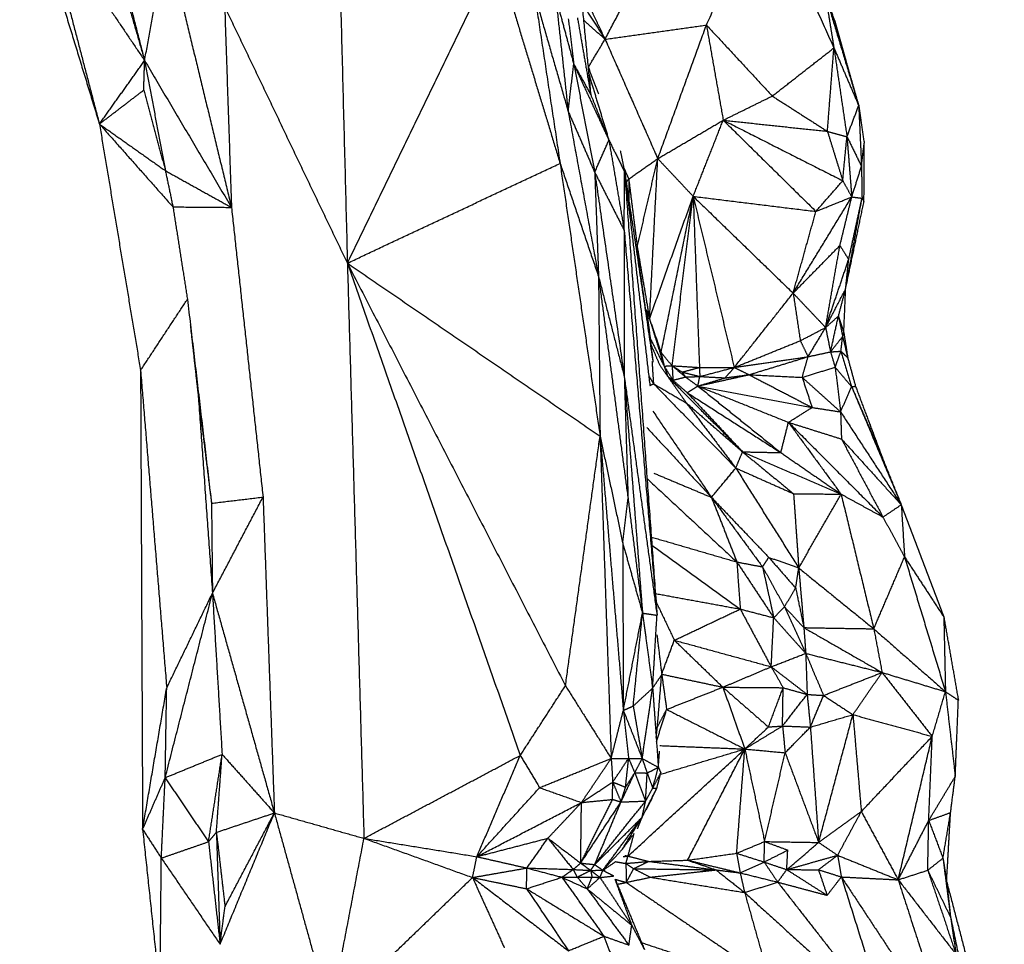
# Model space of a CAD drawing. Header units: millimetres. Extents: x 73 to 109.5, y 0 to 89.7.
# Tile 25 of 83: x 105.4 to 109.5, y 18 to 21.8. Entities that reach past the tile are written whole.
import ezdxf

# ---------------------------------------------------------------- set-up
doc = ezdxf.new("R2010")
doc.units = ezdxf.units.MM
doc.header["$MEASUREMENT"] = 0
doc.layers.add('Make2D$visible$lines', color=7, linetype='Continuous', true_color=0x000000)

msp = doc.modelspace()

# ---------------------------------------------------------------- linework, layer by layer
at = {"layer": 'Make2D$visible$lines'}
for points in [[(106.6711, 23.6669), (106.708, 22.2338), (106.7449, 20.8006)], [(107.8129, 21.7286), (108.0359, 22.154), (108.2589, 22.5794)], [(105.6765, 22.5203), (105.7906, 22.0801), (105.9047, 21.6399)], [(105.387, 22.456), (105.5522, 21.9166), (105.7174, 21.3773)], [(105.6803, 22.4162), (105.7925, 22.028), (105.9047, 21.6399)], [(108.2328, 21.7876), (108.3551, 22.0532), (108.4774, 22.3189)], [(108.4774, 22.3189), (108.6193, 22.0058), (108.7612, 21.6927)], [(105.4866, 22.2603), (105.602, 21.8188), (105.7174, 21.3773)], [(105.4866, 22.2603), (105.6957, 21.9501), (105.9047, 21.6399)], [(105.9047, 21.6399), (105.9503, 21.8903), (105.996, 22.1407)], [(105.996, 22.1407), (106.1303, 21.5862), (106.2646, 21.0317)], [(106.7449, 20.8006), (107.0544, 21.4401), (107.3639, 22.0796)], [(107.3639, 22.0796), (107.4951, 21.6469), (107.6264, 21.2143)], [(107.6978, 22.0735), (107.7256, 21.7861), (107.7535, 21.4988)], [(108.7255, 21.9123), (108.7434, 21.8025), (108.7612, 21.6927)], [(108.7255, 21.9123), (108.7947, 21.6829), (108.864, 21.4536)], [(108.7255, 21.9123), (108.7449, 21.858), (108.7644, 21.8037)], [(107.5216, 21.9089), (107.574, 21.5616), (107.6264, 21.2143)], [(107.5216, 21.9089), (107.5907, 21.6694), (107.6599, 21.43)], [(107.6085, 21.9017), (107.6459, 21.7634), (107.6832, 21.6251)], [(107.6085, 21.9017), (107.6342, 21.6659), (107.6599, 21.43)], [(107.7306, 21.9005), (107.7718, 21.8146), (107.8129, 21.7286)], [(106.2365, 21.8628), (106.2505, 21.4472), (106.2646, 21.0317)], [(106.2365, 21.8628), (106.4907, 21.3317), (106.7449, 20.8006)], [(107.7274, 21.8621), (107.7702, 21.7953), (107.8129, 21.7286)], [(108.7424, 21.8584), (108.7757, 21.7519), (108.8091, 21.6455)], [(107.6605, 21.8135), (107.6719, 21.7193), (107.6832, 21.6251)], [(107.6984, 21.8173), (107.7259, 21.6581), (107.7535, 21.4988)], [(107.7235, 21.8083), (107.7682, 21.7685), (107.8129, 21.7286)], [(108.7644, 21.8037), (108.7867, 21.7246), (108.8091, 21.6455)], [(107.8129, 21.7286), (108.0228, 21.7581), (108.2328, 21.7876)], [(108.0312, 21.2338), (108.132, 21.5107), (108.2328, 21.7876)], [(108.2328, 21.7876), (108.2676, 21.5903), (108.3024, 21.3931)], [(108.2328, 21.7876), (108.3693, 21.6404), (108.5058, 21.4932)], [(107.7433, 21.6123), (107.7781, 21.6705), (107.8129, 21.7286)], [(107.8129, 21.7286), (107.922, 21.4812), (108.0312, 21.2338)], [(108.5058, 21.4932), (108.6335, 21.5929), (108.7612, 21.6927)], [(108.7343, 21.3469), (108.7478, 21.5198), (108.7612, 21.6927)], [(108.7612, 21.6927), (108.7882, 21.5087), (108.8152, 21.3247)], [(108.7612, 21.6927), (108.8126, 21.5731), (108.864, 21.4536)], [(105.7174, 21.3773), (105.811, 21.5086), (105.9047, 21.6399)], [(105.901, 21.5178), (105.9029, 21.5788), (105.9047, 21.6399)], [(105.9047, 21.6399), (105.9477, 21.4119), (105.9907, 21.1838)], [(105.9047, 21.6399), (106.0846, 21.3358), (106.2646, 21.0317)], [(108.8091, 21.6455), (108.8365, 21.5495), (108.864, 21.4536)], [(107.6599, 21.43), (107.6716, 21.5275), (107.6832, 21.6251)], [(107.6832, 21.6251), (107.7184, 21.5619), (107.7535, 21.4988)], [(107.6832, 21.6251), (107.756, 21.4677), (107.8287, 21.3103)], [(107.6832, 21.6251), (107.7266, 21.401), (107.77, 21.1769)], [(107.7422, 21.6152), (107.764, 21.5586), (107.7858, 21.5019)], [(107.7451, 21.5857), (107.7869, 21.448), (107.8287, 21.3103)], [(105.7174, 21.3773), (105.8092, 21.4475), (105.901, 21.5178)], [(105.901, 21.5178), (105.9459, 21.3508), (105.9907, 21.1838)], [(107.7535, 21.4988), (107.7911, 21.4046), (107.8287, 21.3103)], [(108.3024, 21.3931), (108.4041, 21.4431), (108.5058, 21.4932)], [(108.5058, 21.4932), (108.6201, 21.42), (108.7343, 21.3469)], [(107.6599, 21.43), (107.7228, 21.0874), (107.7858, 20.7449)], [(107.6599, 21.43), (107.715, 21.3035), (107.77, 21.1769)], [(108.8152, 21.3247), (108.8396, 21.3892), (108.864, 21.4536)], [(108.864, 21.4536), (108.8753, 21.3759), (108.8866, 21.2982)], [(108.864, 21.4536), (108.8697, 21.3278), (108.8755, 21.202)], [(108.0312, 21.2338), (108.1668, 21.3134), (108.3024, 21.3931)], [(108.178, 21.0775), (108.2402, 21.2353), (108.3024, 21.3931)], [(108.3024, 21.3931), (108.4945, 21.204), (108.6867, 21.0149)], [(108.3024, 21.3931), (108.5183, 21.37), (108.7343, 21.3469)], [(108.3024, 21.3931), (108.5501, 21.2677), (108.7978, 21.1423)], [(105.7174, 21.3773), (105.854, 21.2806), (105.9907, 21.1838)], [(105.7174, 21.3773), (105.8026, 20.8668), (105.8879, 20.3562)], [(105.7174, 21.3773), (105.8697, 21.2055), (106.022, 21.0338)], [(108.7343, 21.3469), (108.7748, 21.3358), (108.8152, 21.3247)], [(108.7343, 21.3469), (108.766, 21.2446), (108.7978, 21.1423)], [(107.77, 21.1769), (107.7994, 21.2436), (107.8287, 21.3103)], [(107.8287, 21.3103), (107.8604, 21.1234), (107.8921, 20.9364)], [(107.8287, 21.3103), (107.8612, 21.245), (107.8938, 21.1797)], [(108.7978, 21.1423), (108.8065, 21.2335), (108.8152, 21.3247)], [(108.8152, 21.3247), (108.8252, 21.1999), (108.8351, 21.0751)], [(108.8152, 21.3247), (108.8454, 21.2634), (108.8755, 21.202)], [(107.8757, 21.2681), (107.8848, 21.2239), (107.8938, 21.1797)], [(108.8755, 21.202), (108.881, 21.2501), (108.8866, 21.2982)], [(108.8858, 21.0559), (108.8862, 21.1771), (108.8866, 21.2982)], [(107.9108, 21.1494), (107.971, 21.1916), (108.0312, 21.2338)], [(107.9462, 20.8678), (107.9887, 21.0508), (108.0312, 21.2338)], [(107.997, 20.5694), (108.0141, 20.9016), (108.0312, 21.2338)], [(108.0312, 21.2338), (108.1046, 21.1556), (108.178, 21.0775)], [(105.9907, 21.1838), (106.0064, 21.1088), (106.022, 21.0338)], [(105.9907, 21.1838), (106.1277, 21.1078), (106.2646, 21.0317)], [(106.7449, 20.8006), (107.1857, 21.0074), (107.6264, 21.2143)], [(107.6264, 21.2143), (107.7061, 20.9796), (107.7858, 20.7449)], [(107.6264, 21.2143), (107.7093, 20.649), (107.7921, 20.0837)], [(107.8906, 21.1955), (107.9007, 21.1724), (107.9108, 21.1494)], [(107.8921, 20.9364), (107.8929, 21.0581), (107.8938, 21.1797)], [(107.8938, 21.1797), (107.9462, 20.7365), (107.9986, 20.2933)], [(107.8938, 21.1797), (107.961, 20.2605), (108.0281, 19.3413)], [(107.8938, 21.1797), (107.952, 20.789), (108.0103, 20.3982)], [(108.8351, 21.0751), (108.8553, 21.1385), (108.8755, 21.202)], [(108.8755, 21.202), (108.8766, 21.1358), (108.8777, 21.0697)], [(107.77, 21.1769), (107.7779, 20.9609), (107.7858, 20.7449)], [(107.77, 21.1769), (107.8311, 21.0567), (107.8921, 20.9364)], [(107.77, 21.1769), (107.8313, 20.7533), (107.8925, 20.3298)], [(107.9005, 21.1346), (107.9057, 21.142), (107.9108, 21.1494)], [(107.9108, 21.1494), (107.9112, 21.1051), (107.9115, 21.0608)], [(107.9108, 21.1494), (107.9285, 21.0086), (107.9462, 20.8678)], [(108.6867, 21.0149), (108.7422, 21.0786), (108.7978, 21.1423)], [(108.7978, 21.1423), (108.8164, 21.1087), (108.8351, 21.0751)], [(107.997, 20.5694), (108.0875, 20.8234), (108.178, 21.0775)], [(108.0449, 20.4302), (108.1114, 20.7539), (108.178, 21.0775)], [(108.0906, 20.3754), (108.1343, 20.7265), (108.178, 21.0775)], [(108.178, 21.0775), (108.2631, 20.7229), (108.3482, 20.3683)], [(108.178, 21.0775), (108.191, 20.7229), (108.2039, 20.3683)], [(108.178, 21.0775), (108.3851, 20.8769), (108.5921, 20.6762)], [(108.178, 21.0775), (108.4324, 21.0462), (108.6867, 21.0149)], [(108.5921, 20.6762), (108.7136, 20.8757), (108.8351, 21.0751)], [(108.6867, 21.0149), (108.7609, 21.045), (108.8351, 21.0751)], [(108.786, 20.8737), (108.8106, 20.9744), (108.8351, 21.0751)], [(108.8098, 20.6938), (108.8437, 20.8818), (108.8777, 21.0697)], [(108.8098, 20.6938), (108.8478, 20.8749), (108.8858, 21.0559)], [(108.8224, 20.8158), (108.85, 20.9428), (108.8777, 21.0697)], [(108.8351, 21.0751), (108.8564, 21.0724), (108.8777, 21.0697)], [(108.8777, 21.0697), (108.8817, 21.0628), (108.8858, 21.0559)], [(106.022, 21.0338), (106.1433, 21.0327), (106.2646, 21.0317)], [(106.022, 21.0338), (106.052, 20.8423), (106.0821, 20.6509)], [(106.2646, 21.0317), (106.33, 20.4314), (106.3954, 19.8311)], [(108.5921, 20.6762), (108.6394, 20.8455), (108.6867, 21.0149)], [(107.8921, 20.9364), (107.9601, 20.1388), (108.0281, 19.3413)], [(107.8921, 20.9364), (107.8923, 20.6331), (107.8925, 20.3298)], [(107.9435, 20.8625), (107.9448, 20.8652), (107.9462, 20.8678)], [(107.9435, 20.8625), (107.963, 20.7269), (107.9825, 20.5913)], [(107.9462, 20.8678), (107.9716, 20.7186), (107.997, 20.5694)], [(108.5921, 20.6762), (108.689, 20.775), (108.786, 20.8737)], [(108.7268, 20.5338), (108.7564, 20.7038), (108.786, 20.8737)], [(108.786, 20.8737), (108.8042, 20.8448), (108.8224, 20.8158)], [(108.7268, 20.5338), (108.7746, 20.6748), (108.8224, 20.8158)], [(108.8098, 20.6938), (108.8161, 20.7548), (108.8224, 20.8158)], [(106.7449, 20.8006), (107.1032, 19.7805), (107.4616, 18.7604)], [(106.7449, 20.8006), (107.1968, 19.9249), (107.6487, 19.0492)], [(106.7449, 20.8006), (107.2685, 20.4421), (107.7921, 20.0837)], [(106.7449, 20.8006), (106.7793, 19.6086), (106.8137, 18.4166)], [(107.7858, 20.7449), (107.8391, 20.5373), (107.8925, 20.3298)], [(107.7858, 20.7449), (107.8469, 20.285), (107.908, 19.8252)], [(107.7858, 20.7449), (107.7889, 20.4143), (107.7921, 20.0837)], [(108.7268, 20.5338), (108.7683, 20.6138), (108.8098, 20.6938)], [(108.78, 20.5813), (108.7949, 20.6375), (108.8098, 20.6938)], [(108.8022, 20.5135), (108.806, 20.6037), (108.8098, 20.6938)], [(105.8879, 20.3562), (105.985, 20.5035), (106.0821, 20.6509)], [(106.0821, 20.6509), (106.1319, 20.2282), (106.1818, 19.8054)], [(108.3482, 20.3683), (108.4702, 20.5223), (108.5921, 20.6762)], [(108.5921, 20.6762), (108.607, 20.5777), (108.6219, 20.4791)], [(108.5921, 20.6762), (108.6595, 20.605), (108.7268, 20.5338)], [(107.9833, 20.6076), (107.9902, 20.5885), (107.997, 20.5694)], [(107.9833, 20.6076), (107.989, 20.5696), (107.9947, 20.5315)], [(107.9883, 20.5744), (107.9926, 20.5719), (107.997, 20.5694)], [(107.997, 20.5694), (108.0209, 20.4998), (108.0449, 20.4302)], [(107.997, 20.5694), (108.0273, 20.4716), (108.0577, 20.3739)], [(108.7268, 20.5338), (108.7534, 20.5575), (108.78, 20.5813)], [(108.7472, 20.4329), (108.7636, 20.5071), (108.78, 20.5813)], [(108.78, 20.5813), (108.7911, 20.5474), (108.8022, 20.5135)], [(108.78, 20.5813), (108.7887, 20.5389), (108.7974, 20.4965)], [(106.0937, 20.5464), (106.1107, 20.3944), (106.1277, 20.2424)], [(107.9947, 20.5315), (108.0025, 20.4649), (108.0103, 20.3982)], [(108.6219, 20.4791), (108.6744, 20.5065), (108.7268, 20.5338)], [(108.6541, 20.4129), (108.6905, 20.4734), (108.7268, 20.5338)], [(108.7268, 20.5338), (108.737, 20.4833), (108.7472, 20.4329)], [(107.9996, 20.4895), (108.0286, 20.4317), (108.0577, 20.3739)], [(108.7472, 20.4329), (108.7723, 20.4647), (108.7974, 20.4965)], [(108.7902, 20.4357), (108.7938, 20.4661), (108.7974, 20.4965)], [(108.7974, 20.4965), (108.7998, 20.505), (108.8022, 20.5135)], [(108.7974, 20.4965), (108.8079, 20.4525), (108.8184, 20.4085)], [(108.8022, 20.5135), (108.8103, 20.461), (108.8184, 20.4085)], [(108.0026, 20.4635), (108.0209, 20.4208), (108.0392, 20.3782)], [(108.0035, 20.4454), (108.0039, 20.4429), (108.0042, 20.4405)], [(108.3482, 20.3683), (108.4851, 20.4237), (108.6219, 20.4791)], [(108.6219, 20.4791), (108.638, 20.446), (108.6541, 20.4129)], [(108.0449, 20.4302), (108.0513, 20.4021), (108.0577, 20.3739)], [(108.0449, 20.4302), (108.0677, 20.4028), (108.0906, 20.3754)], [(108.3482, 20.3683), (108.5012, 20.3906), (108.6541, 20.4129)], [(108.4096, 20.3383), (108.5318, 20.3756), (108.6541, 20.4129)], [(108.6296, 20.3273), (108.6419, 20.3701), (108.6541, 20.4129)], [(108.6541, 20.4129), (108.7006, 20.4229), (108.7472, 20.4329)], [(108.7472, 20.4329), (108.7687, 20.4343), (108.7902, 20.4357)], [(108.7472, 20.4329), (108.7567, 20.4011), (108.7663, 20.3693)], [(108.7663, 20.3693), (108.7783, 20.4025), (108.7902, 20.4357)], [(108.7902, 20.4357), (108.8123, 20.3621), (108.8345, 20.2884)], [(108.7902, 20.4357), (108.8043, 20.4221), (108.8184, 20.4085)], [(108.8184, 20.4085), (108.8345, 20.3495), (108.8506, 20.2905)], [(108.0072, 20.3949), (108.0103, 20.348), (108.0133, 20.3011)], [(108.0103, 20.3982), (108.0107, 20.3942), (108.0111, 20.3902)], [(108.0392, 20.3782), (108.0946, 20.2996), (108.15, 20.2209)], [(108.0577, 20.3739), (108.0741, 20.3747), (108.0906, 20.3754)], [(108.0577, 20.3739), (108.0651, 20.3523), (108.0726, 20.3307)], [(108.0577, 20.3739), (108.0759, 20.3447), (108.0942, 20.3155)], [(108.0906, 20.3754), (108.1113, 20.3623), (108.132, 20.3491)], [(108.0906, 20.3754), (108.0924, 20.3455), (108.0942, 20.3155)], [(108.0906, 20.3754), (108.1183, 20.3521), (108.1459, 20.3287)], [(108.0906, 20.3754), (108.1473, 20.3719), (108.2039, 20.3683)], [(108.132, 20.3491), (108.1679, 20.3587), (108.2039, 20.3683)], [(108.2039, 20.3683), (108.2047, 20.3496), (108.2054, 20.3309)], [(108.2039, 20.3683), (108.2761, 20.3683), (108.3482, 20.3683)], [(108.2054, 20.3309), (108.2768, 20.3496), (108.3482, 20.3683)], [(108.3106, 20.3251), (108.3294, 20.3467), (108.3482, 20.3683)], [(108.3482, 20.3683), (108.3789, 20.3533), (108.4096, 20.3383)], [(108.6296, 20.3273), (108.698, 20.3483), (108.7663, 20.3693)], [(108.7663, 20.3693), (108.7776, 20.2767), (108.7888, 20.1841)], [(108.7663, 20.3693), (108.8004, 20.3288), (108.8345, 20.2884)], [(105.8879, 20.3562), (105.9421, 19.698), (105.9962, 19.0398)], [(105.8879, 20.3562), (105.8921, 19.4051), (105.8964, 18.454)], [(107.8925, 20.3298), (107.9303, 19.84), (107.968, 19.3501)], [(107.8925, 20.3298), (107.9002, 20.0775), (107.908, 19.8252)], [(107.8925, 20.3298), (107.9603, 19.8355), (108.0281, 19.3413)], [(107.9939, 20.3333), (108.0036, 20.3172), (108.0133, 20.3011)], [(108.0726, 20.3306), (108.0834, 20.3231), (108.0942, 20.3155)], [(108.0726, 20.3306), (108.2276, 20.1746), (108.3825, 20.0186)], [(108.0942, 20.3155), (108.12, 20.3221), (108.1459, 20.3287)], [(108.132, 20.3491), (108.139, 20.3389), (108.1459, 20.3287)], [(108.132, 20.3491), (108.1687, 20.34), (108.2054, 20.3309)], [(108.1459, 20.3287), (108.1757, 20.3298), (108.2054, 20.3309)], [(108.1459, 20.3287), (108.1718, 20.31), (108.1976, 20.2913)], [(108.1976, 20.2913), (108.3036, 20.3148), (108.4096, 20.3383)], [(108.1976, 20.2913), (108.2015, 20.3111), (108.2054, 20.3309)], [(108.2022, 20.2927), (108.2564, 20.3089), (108.3106, 20.3251)], [(108.2054, 20.3309), (108.258, 20.328), (108.3106, 20.3251)], [(108.3106, 20.3251), (108.3601, 20.3317), (108.4096, 20.3383)], [(108.4096, 20.3383), (108.5402, 20.2704), (108.6707, 20.2025)], [(108.4096, 20.3383), (108.5196, 20.3328), (108.6296, 20.3273)], [(108.6296, 20.3273), (108.7092, 20.2557), (108.7888, 20.1841)], [(108.6296, 20.3273), (108.6502, 20.2649), (108.6707, 20.2025)], [(107.9986, 20.2933), (108.006, 20.2972), (108.0133, 20.3011)], [(108.0133, 20.3011), (108.0817, 20.261), (108.15, 20.2209)], [(108.0133, 20.3011), (108.1839, 20.1263), (108.3545, 19.9514)], [(108.0942, 20.3155), (108.1239, 20.2895), (108.1537, 20.2634)], [(108.1537, 20.2634), (108.1757, 20.2774), (108.1976, 20.2913)], [(108.1976, 20.2913), (108.3694, 20.1534), (108.5411, 20.0154)], [(108.1976, 20.2913), (108.4342, 20.2469), (108.6707, 20.2025)], [(108.1976, 20.2913), (108.3852, 20.2161), (108.5728, 20.1409)], [(108.7888, 20.1841), (108.8116, 20.2363), (108.8345, 20.2884)], [(108.8345, 20.2884), (108.8425, 20.2894), (108.8506, 20.2905)], [(108.8345, 20.2884), (108.8993, 20.1385), (108.9641, 19.9886)], [(108.8345, 20.2884), (108.9374, 20.0438), (109.0403, 19.7992)], [(108.8506, 20.2905), (108.9073, 20.1395), (108.9641, 19.9886)], [(106.1277, 20.2424), (106.1548, 20.0239), (106.1818, 19.8054)], [(106.1277, 20.2424), (106.1567, 19.8375), (106.1858, 19.4326)], [(108.1537, 20.2634), (108.2681, 20.141), (108.3825, 20.0186)], [(108.1537, 20.2634), (108.3474, 20.1394), (108.5411, 20.0154)], [(108.15, 20.2209), (108.2663, 20.1197), (108.3825, 20.0186)], [(108.15, 20.2209), (108.2523, 20.0861), (108.3545, 19.9514)], [(108.5728, 20.1409), (108.6218, 20.1717), (108.6707, 20.2025)], [(108.6707, 20.2025), (108.7298, 20.1933), (108.7888, 20.1841)], [(108.0112, 20.1866), (108.1325, 20.0082), (108.2538, 19.8298)], [(108.7888, 20.1841), (108.7907, 20.1279), (108.7925, 20.0717)], [(108.7888, 20.1841), (108.9145, 19.9917), (109.0403, 19.7992)], [(107.9859, 20.1195), (108.1199, 19.9747), (108.2538, 19.8298)], [(108.5411, 20.0154), (108.557, 20.0781), (108.5728, 20.1409)], [(108.5728, 20.1409), (108.6819, 19.992), (108.791, 19.8431)], [(108.5728, 20.1409), (108.7686, 19.9445), (108.9644, 19.7482)], [(108.5728, 20.1409), (108.6827, 20.1063), (108.7925, 20.0717)], [(107.6487, 19.0492), (107.7204, 19.5664), (107.7921, 20.0837)], [(107.7921, 20.0837), (107.8404, 19.5153), (107.8886, 18.947)], [(107.7921, 20.0837), (107.8389, 19.8623), (107.8858, 19.641)], [(107.7921, 20.0837), (107.8152, 19.4158), (107.8382, 18.7479)], [(108.7925, 20.0717), (108.9164, 19.9354), (109.0403, 19.7992)], [(108.7925, 20.0717), (108.8785, 19.9099), (108.9644, 19.7482)], [(108.3545, 19.9514), (108.3685, 19.985), (108.3825, 20.0186)], [(108.3825, 20.0186), (108.4882, 19.9318), (108.594, 19.8451)], [(108.3825, 20.0186), (108.5868, 19.9309), (108.791, 19.8431)], [(108.3825, 20.0186), (108.4618, 20.017), (108.5411, 20.0154)], [(108.5411, 20.0154), (108.6661, 19.9292), (108.791, 19.8431)], [(108.9641, 19.9886), (109.0022, 19.8939), (109.0403, 19.7992)], [(108.0146, 19.9303), (108.1342, 19.8801), (108.2538, 19.8298)], [(108.2538, 19.8298), (108.3042, 19.8906), (108.3545, 19.9514)], [(108.3545, 19.9514), (108.4742, 19.8982), (108.594, 19.8451)], [(108.3545, 19.9514), (108.485, 19.7443), (108.6154, 19.5373)], [(107.9867, 19.9077), (108.1728, 19.7349), (108.3589, 19.5622)], [(106.1818, 19.8054), (106.2886, 19.8183), (106.3954, 19.8311)], [(106.1858, 19.4326), (106.2906, 19.6318), (106.3954, 19.8311)], [(106.3954, 19.8311), (106.4189, 19.1765), (106.4425, 18.5219)], [(108.594, 19.8451), (108.6047, 19.6912), (108.6154, 19.5373)], [(108.594, 19.8451), (108.6925, 19.8441), (108.791, 19.8431)], [(108.6154, 19.5373), (108.7032, 19.6902), (108.791, 19.8431)], [(108.791, 19.8431), (108.8777, 19.7957), (108.9644, 19.7482)], [(108.791, 19.8431), (108.8587, 19.5641), (108.9264, 19.2851)], [(106.1818, 19.8054), (106.1838, 19.619), (106.1858, 19.4326)], [(107.8858, 19.641), (107.8969, 19.7331), (107.908, 19.8252)], [(107.908, 19.8252), (107.938, 19.5876), (107.968, 19.3501)], [(108.2538, 19.8298), (108.3725, 19.7056), (108.4912, 19.5813)], [(108.2538, 19.8298), (108.3596, 19.6858), (108.4655, 19.5418)], [(108.2538, 19.8298), (108.3064, 19.696), (108.3589, 19.5622)], [(108.9644, 19.7482), (109.0024, 19.7737), (109.0403, 19.7992)], [(109.0403, 19.7992), (109.0471, 19.6911), (109.0539, 19.583)], [(109.0403, 19.7992), (109.1285, 19.5668), (109.2166, 19.3343)], [(108.9644, 19.7482), (109.0091, 19.6656), (109.0539, 19.583)], [(107.8858, 19.641), (107.9269, 19.4956), (107.968, 19.3501)], [(107.8858, 19.641), (107.8872, 19.294), (107.8886, 18.947)], [(108.0044, 19.6654), (108.1817, 19.6138), (108.3589, 19.5622)], [(108.0069, 19.6318), (108.1899, 19.4994), (108.3729, 19.367)], [(108.3589, 19.5622), (108.4122, 19.552), (108.4655, 19.5418)], [(108.3589, 19.5622), (108.4354, 19.4465), (108.5118, 19.3309)], [(108.3589, 19.5622), (108.3659, 19.4646), (108.3729, 19.367)], [(108.4655, 19.5418), (108.4783, 19.5615), (108.4912, 19.5813)], [(108.4912, 19.5813), (108.547, 19.5176), (108.6027, 19.4539)], [(108.4912, 19.5813), (108.5533, 19.5593), (108.6154, 19.5373)], [(108.9264, 19.2851), (108.9901, 19.4341), (109.0539, 19.583)], [(109.0539, 19.583), (109.1352, 19.4587), (109.2166, 19.3343)], [(109.0539, 19.583), (109.1386, 19.3038), (109.2234, 19.0246)], [(108.4655, 19.5418), (108.4886, 19.4363), (108.5118, 19.3309)], [(108.4655, 19.5418), (108.511, 19.459), (108.5565, 19.3763)], [(108.6027, 19.4539), (108.6091, 19.4956), (108.6154, 19.5373)], [(108.6154, 19.5373), (108.626, 19.4136), (108.6366, 19.29)], [(108.6154, 19.5373), (108.7709, 19.4112), (108.9264, 19.2851)], [(105.99, 18.6681), (106.0879, 19.0504), (106.1858, 19.4326)], [(105.9962, 19.0398), (106.091, 19.2362), (106.1858, 19.4326)], [(106.1858, 19.4326), (106.2058, 19.0987), (106.2258, 18.7648)], [(106.1858, 19.4326), (106.3141, 18.9773), (106.4425, 18.5219)], [(108.0215, 19.4313), (108.1972, 19.3991), (108.3729, 19.367)], [(108.5565, 19.3763), (108.5796, 19.4151), (108.6027, 19.4539)], [(108.6027, 19.4539), (108.6197, 19.372), (108.6366, 19.29)], [(108.024, 19.3973), (108.062, 19.3174), (108.1, 19.2376)], [(107.8886, 18.947), (107.9283, 19.1486), (107.968, 19.3501)], [(107.9295, 18.9651), (107.9488, 19.1576), (107.968, 19.3501)], [(107.968, 19.3501), (107.9981, 19.3457), (108.0281, 19.3413)], [(107.968, 19.3501), (107.989, 19.1947), (108.0099, 19.0392)], [(108.01, 19.0392), (108.019, 19.1902), (108.0281, 19.3413)], [(108.1, 19.2376), (108.2364, 19.3023), (108.3729, 19.367)], [(108.3729, 19.367), (108.4423, 19.3489), (108.5118, 19.3309)], [(108.3729, 19.367), (108.4371, 19.2474), (108.5013, 19.1278)], [(108.5118, 19.3309), (108.5341, 19.3536), (108.5565, 19.3763)], [(108.5565, 19.3763), (108.6004, 19.2798), (108.6444, 19.1832)], [(108.5565, 19.3763), (108.5965, 19.3331), (108.6366, 19.29)], [(108.5013, 19.1278), (108.5065, 19.2293), (108.5118, 19.3309)], [(108.5118, 19.3309), (108.5781, 19.2571), (108.6444, 19.1832)], [(109.2166, 19.3343), (109.2467, 19.1616), (109.2769, 18.9889)], [(109.2166, 19.3343), (109.22, 19.1794), (109.2234, 19.0246)], [(108.0277, 19.2596), (108.0376, 19.1783), (108.0475, 19.0971)], [(108.6366, 19.29), (108.6405, 19.2366), (108.6444, 19.1832)], [(108.6366, 19.29), (108.7987, 19.197), (108.9608, 19.1041)], [(108.6366, 19.29), (108.7815, 19.2875), (108.9264, 19.2851)], [(108.9264, 19.2851), (108.9436, 19.1946), (108.9608, 19.1041)], [(108.9264, 19.2851), (109.0749, 19.1548), (109.2234, 19.0246)], [(108.0475, 19.0971), (108.0738, 19.1673), (108.1, 19.2376)], [(108.1, 19.2376), (108.2005, 19.1403), (108.301, 19.0431)], [(108.1, 19.2376), (108.3007, 19.1827), (108.5013, 19.1278)], [(108.5013, 19.1278), (108.5728, 19.1555), (108.6444, 19.1832)], [(108.6444, 19.1832), (108.6812, 19.0961), (108.7181, 19.0089)], [(108.6444, 19.1832), (108.8026, 19.1437), (108.9608, 19.1041)], [(108.6444, 19.1832), (108.6473, 19.0982), (108.6503, 19.0131)], [(108.0297, 18.8782), (108.0386, 18.9876), (108.0475, 19.0971)], [(108.0475, 19.0971), (108.1743, 19.0701), (108.301, 19.0431)], [(108.301, 19.0431), (108.4012, 19.0854), (108.5013, 19.1278)], [(108.5013, 19.1278), (108.5261, 19.0844), (108.5508, 19.041)], [(108.5013, 19.1278), (108.5758, 19.0705), (108.6503, 19.0131)], [(108.7181, 19.0089), (108.8395, 19.0565), (108.9608, 19.1041)], [(108.8399, 18.9294), (108.9004, 19.0168), (108.9608, 19.1041)], [(108.9608, 19.1041), (109.0921, 19.0643), (109.2234, 19.0246)], [(108.9608, 19.1041), (109.0648, 18.9716), (109.1687, 18.8392)], [(108.01, 19.0392), (108.0289, 19.0671), (108.0478, 19.0949)], [(108.0478, 19.0949), (108.0578, 19.0229), (108.0679, 18.9508)], [(105.8964, 18.454), (105.9463, 18.7469), (105.9962, 19.0398)], [(105.99, 18.6681), (105.9931, 18.854), (105.9962, 19.0398)], [(107.4616, 18.7604), (107.5552, 18.9048), (107.6487, 19.0492)], [(107.6487, 19.0492), (107.7435, 18.8985), (107.8382, 18.7479)], [(107.9295, 18.9651), (107.9697, 19.0021), (108.0098, 19.0391)], [(107.9667, 18.7475), (107.9883, 18.8933), (108.0099, 19.0392)], [(108.01, 19.0392), (108.0218, 18.8751), (108.0336, 18.7111)], [(108.0679, 18.9508), (108.1845, 18.997), (108.301, 19.0431)], [(108.301, 19.0431), (108.3465, 18.915), (108.3919, 18.787)], [(108.301, 19.0431), (108.4259, 19.0421), (108.5508, 19.041)], [(108.301, 19.0431), (108.3954, 18.9607), (108.4898, 18.8784)], [(108.4898, 18.8784), (108.5203, 18.9597), (108.5508, 19.041)], [(108.5482, 18.8824), (108.5495, 18.9617), (108.5508, 19.041)], [(108.5508, 19.041), (108.6005, 19.0271), (108.6503, 19.0131)], [(109.1687, 18.8392), (109.1961, 18.9319), (109.2234, 19.0246)], [(109.2234, 19.0246), (109.2437, 18.8489), (109.264, 18.6733)], [(109.2234, 19.0246), (109.2502, 19.0067), (109.2769, 18.9889)], [(108.5482, 18.8824), (108.5992, 18.9478), (108.6503, 19.0131)], [(108.6503, 19.0131), (108.6842, 19.011), (108.7181, 19.0089)], [(108.6503, 19.0131), (108.657, 18.9455), (108.6637, 18.8778)], [(108.6637, 18.8778), (108.6909, 18.9433), (108.7181, 19.0089)], [(108.7181, 19.0089), (108.779, 18.9692), (108.8399, 18.9294)], [(109.264, 18.6733), (109.2705, 18.8311), (109.2769, 18.9889)], [(107.8382, 18.7479), (107.8634, 18.8474), (107.8886, 18.947)], [(107.8886, 18.947), (107.9091, 18.9561), (107.9295, 18.9651)], [(107.8886, 18.947), (107.9277, 18.8472), (107.9667, 18.7475)], [(107.8886, 18.947), (107.8995, 18.8475), (107.9105, 18.748)], [(107.9295, 18.9651), (107.9481, 18.8563), (107.9667, 18.7475)], [(108.0259, 18.8181), (108.0469, 18.8845), (108.0679, 18.9508)], [(108.0297, 18.8782), (108.0488, 18.9145), (108.0679, 18.9508)], [(108.0679, 18.9508), (108.2299, 18.8689), (108.3919, 18.787)], [(108.6637, 18.8778), (108.7518, 18.9036), (108.8399, 18.9294)], [(108.6979, 18.3996), (108.7689, 18.6645), (108.8399, 18.9294)], [(108.8399, 18.9294), (108.8573, 18.7285), (108.8746, 18.5276)], [(108.8399, 18.9294), (109.0043, 18.8843), (109.1687, 18.8392)], [(108.0232, 18.8554), (108.0265, 18.8668), (108.0297, 18.8782)], [(108.0247, 18.8353), (108.0272, 18.8568), (108.0297, 18.8782)], [(108.3919, 18.787), (108.4701, 18.8347), (108.5482, 18.8824)], [(108.3919, 18.787), (108.4409, 18.8327), (108.4898, 18.8784)], [(108.4898, 18.8784), (108.519, 18.8804), (108.5482, 18.8824)], [(108.5482, 18.8824), (108.5537, 18.8269), (108.5591, 18.7714)], [(108.5482, 18.8824), (108.606, 18.8801), (108.6637, 18.8778)], [(108.5591, 18.7714), (108.6114, 18.8246), (108.6637, 18.8778)], [(108.6637, 18.8778), (108.6808, 18.6387), (108.6979, 18.3996)], [(108.8746, 18.5276), (109.0217, 18.6834), (109.1687, 18.8392)], [(109.0276, 18.2448), (109.0981, 18.542), (109.1687, 18.8392)], [(109.1541, 18.4907), (109.1614, 18.665), (109.1687, 18.8392)], [(107.9078, 18.3432), (108.1499, 18.5651), (108.3919, 18.787)], [(108.0336, 18.7111), (108.0361, 18.7445), (108.0386, 18.7779)], [(108.0403, 18.801), (108.2161, 18.794), (108.3919, 18.787)], [(108.0423, 18.6822), (108.2171, 18.7346), (108.3919, 18.787)], [(108.155, 18.3261), (108.2735, 18.5565), (108.3919, 18.787)], [(108.358, 18.3549), (108.375, 18.571), (108.3919, 18.787)], [(108.3919, 18.787), (108.4755, 18.7792), (108.5591, 18.7714)], [(108.3919, 18.787), (108.4329, 18.5952), (108.4739, 18.4033)], [(108.4739, 18.4033), (108.5165, 18.5874), (108.5591, 18.7714)], [(108.5591, 18.7714), (108.6285, 18.5855), (108.6979, 18.3996)], [(105.99, 18.6681), (106.1079, 18.7164), (106.2258, 18.7648)], [(106.1695, 18.4026), (106.1976, 18.5837), (106.2258, 18.7648)], [(106.2021, 18.4414), (106.2139, 18.6031), (106.2258, 18.7648)], [(106.2258, 18.7648), (106.3341, 18.6433), (106.4425, 18.5219)], [(106.8137, 18.4166), (107.1377, 18.5885), (107.4616, 18.7604)], [(107.2815, 18.3407), (107.3715, 18.5506), (107.4616, 18.7604)], [(107.4616, 18.7604), (107.5016, 18.6935), (107.5415, 18.6266)], [(107.5415, 18.6266), (107.6899, 18.6873), (107.8382, 18.7479)], [(107.715, 18.5651), (107.7766, 18.6565), (107.8382, 18.7479)], [(107.8382, 18.7479), (107.8744, 18.7479), (107.9105, 18.748)], [(107.8382, 18.7479), (107.8414, 18.6989), (107.8445, 18.65)], [(107.8445, 18.65), (107.8775, 18.699), (107.9105, 18.748)], [(107.8977, 18.6287), (107.9041, 18.6884), (107.9105, 18.748)], [(107.9105, 18.748), (107.9232, 18.7183), (107.9358, 18.6886)], [(107.9105, 18.748), (107.9386, 18.7478), (107.9667, 18.7475)], [(107.9358, 18.6886), (107.9513, 18.7181), (107.9667, 18.7475)], [(107.9667, 18.7475), (107.977, 18.7174), (107.9873, 18.6873)], [(107.9667, 18.7475), (108.0002, 18.7293), (108.0336, 18.7111)], [(107.8789, 18.5675), (107.9074, 18.6281), (107.9358, 18.6886)], [(107.8977, 18.6287), (107.9168, 18.6587), (107.9358, 18.6886)], [(107.9358, 18.6886), (107.9583, 18.6299), (107.9808, 18.5711)], [(107.9358, 18.6886), (107.9616, 18.688), (107.9873, 18.6873)], [(107.9873, 18.6873), (108.0105, 18.6992), (108.0336, 18.7111)], [(108.0104, 18.6247), (108.022, 18.6679), (108.0336, 18.7111)], [(108.0104, 18.6247), (108.0271, 18.6564), (108.0439, 18.6882)], [(108.0271, 18.6238), (108.0355, 18.656), (108.0439, 18.6882)], [(108.0336, 18.7111), (108.0387, 18.6996), (108.0439, 18.6882)], [(105.8964, 18.454), (105.9432, 18.5611), (105.99, 18.6681)], [(105.9739, 18.3347), (105.9819, 18.5014), (105.99, 18.6681)], [(105.99, 18.6681), (106.0797, 18.5353), (106.1695, 18.4026)], [(107.715, 18.5651), (107.7798, 18.6075), (107.8445, 18.65)], [(107.844, 18.5779), (107.8443, 18.6139), (107.8445, 18.65)], [(107.8445, 18.65), (107.8711, 18.6394), (107.8976, 18.6288)], [(107.8455, 18.6477), (107.8622, 18.6076), (107.8789, 18.5675)], [(107.9808, 18.5711), (107.9841, 18.6292), (107.9873, 18.6873)], [(107.9873, 18.6873), (107.9989, 18.656), (108.0104, 18.6247)], [(109.1541, 18.4907), (109.2091, 18.582), (109.264, 18.6733)], [(109.2446, 18.5235), (109.2543, 18.5984), (109.264, 18.6733)], [(107.2815, 18.3407), (107.4115, 18.4837), (107.5415, 18.6266)], [(107.5415, 18.6266), (107.6283, 18.5959), (107.715, 18.5651)], [(107.8789, 18.5675), (107.8883, 18.5981), (107.8977, 18.6286)], [(107.9659, 18.5035), (107.9965, 18.5636), (108.0271, 18.6238)], [(107.9808, 18.5711), (107.9956, 18.5979), (108.0104, 18.6247)], [(107.9851, 18.5357), (108.0061, 18.5797), (108.0271, 18.6238)], [(108.0104, 18.6247), (108.0188, 18.6242), (108.0271, 18.6238)], [(107.7118, 18.3141), (107.7779, 18.446), (107.844, 18.5779)], [(107.7118, 18.3141), (107.7953, 18.4408), (107.8789, 18.5675)], [(107.715, 18.5651), (107.7795, 18.5715), (107.844, 18.5779)], [(107.7699, 18.3078), (107.8754, 18.4394), (107.9808, 18.5711)], [(107.7699, 18.3078), (107.8244, 18.4376), (107.8789, 18.5675)], [(107.844, 18.5779), (107.8615, 18.5727), (107.8789, 18.5675)], [(107.8789, 18.5675), (107.9298, 18.5693), (107.9808, 18.5711)], [(107.9659, 18.5035), (107.9733, 18.5373), (107.9808, 18.5711)], [(107.2815, 18.3407), (107.4982, 18.4529), (107.715, 18.5651)], [(107.5761, 18.4172), (107.6456, 18.4911), (107.715, 18.5651)], [(107.7118, 18.3141), (107.7134, 18.4396), (107.715, 18.5651)], [(108.6979, 18.3996), (108.7863, 18.4636), (108.8746, 18.5276)], [(108.7766, 18.3465), (108.8256, 18.4371), (108.8746, 18.5276)], [(108.8746, 18.5276), (108.9511, 18.3862), (109.0276, 18.2448)], [(106.2021, 18.4414), (106.3223, 18.4817), (106.4425, 18.5219)], [(106.2175, 17.9775), (106.33, 18.2497), (106.4425, 18.5219)], [(106.2378, 18.1338), (106.3401, 18.3278), (106.4425, 18.5219)], [(106.4425, 18.5219), (106.5583, 18.1032), (106.6742, 17.6846)], [(106.4425, 18.5219), (106.6281, 18.4693), (106.8137, 18.4166)], [(107.7699, 18.3078), (107.8679, 18.4056), (107.9659, 18.5035)], [(107.8038, 18.2845), (107.8849, 18.394), (107.9659, 18.5035)], [(107.885, 18.3721), (107.9255, 18.4378), (107.9659, 18.5035)], [(107.947, 18.456), (107.9565, 18.4797), (107.9659, 18.5035)], [(109.0276, 18.2448), (109.0908, 18.3677), (109.1541, 18.4907)], [(109.1501, 18.2845), (109.1521, 18.3876), (109.1541, 18.4907)], [(109.1541, 18.4907), (109.1994, 18.5071), (109.2446, 18.5235)], [(109.1541, 18.4907), (109.1837, 18.4127), (109.2132, 18.3346)], [(109.2132, 18.3346), (109.2289, 18.4291), (109.2446, 18.5235)], [(109.2283, 18.2376), (109.2364, 18.3806), (109.2446, 18.5235)], [(105.8964, 18.454), (105.9351, 18.3944), (105.9739, 18.3347)], [(105.8964, 18.454), (105.9324, 18.1154), (105.9684, 17.7767)], [(105.9739, 18.3347), (106.0717, 18.3687), (106.1695, 18.4026)], [(106.1695, 18.4026), (106.1858, 18.422), (106.2021, 18.4414)], [(106.1695, 18.4026), (106.1935, 18.1901), (106.2175, 17.9777)], [(106.2021, 18.4414), (106.2098, 18.2095), (106.2175, 17.9776)], [(106.2021, 18.4414), (106.22, 18.2876), (106.2378, 18.1338)], [(106.6742, 17.6846), (106.744, 18.0506), (106.8137, 18.4166)], [(106.8137, 18.4166), (107.0387, 18.3355), (107.2636, 18.2543)], [(106.8137, 18.4166), (107.0476, 18.3787), (107.2815, 18.3407)], [(107.2815, 18.3407), (107.4288, 18.3789), (107.5761, 18.4172)], [(107.4884, 18.2937), (107.5323, 18.3555), (107.5761, 18.4172)], [(107.5761, 18.4172), (107.6284, 18.3523), (107.6807, 18.2875)], [(107.5761, 18.4172), (107.644, 18.3656), (107.7118, 18.3141)], [(107.885, 18.3721), (107.9058, 18.4002), (107.9265, 18.4282)], [(107.9078, 18.3432), (107.9207, 18.3904), (107.9335, 18.4376)], [(108.358, 18.3549), (108.4159, 18.3791), (108.4739, 18.4033)], [(108.4721, 18.3185), (108.473, 18.3609), (108.4739, 18.4033)], [(108.4739, 18.4033), (108.5219, 18.3855), (108.5699, 18.3678)], [(108.4739, 18.4033), (108.5859, 18.4014), (108.6979, 18.3996)], [(107.8038, 18.2845), (107.8444, 18.3283), (107.885, 18.3721)], [(108.4721, 18.3185), (108.521, 18.3431), (108.5699, 18.3678)], [(108.5656, 18.2871), (108.6318, 18.3433), (108.6979, 18.3996)], [(108.5656, 18.2871), (108.5678, 18.3274), (108.5699, 18.3678)], [(108.6979, 18.3996), (108.7373, 18.3731), (108.7766, 18.3465)], [(105.9684, 17.7767), (105.9712, 18.0557), (105.9739, 18.3347)], [(105.9739, 18.3347), (106.0956, 18.1562), (106.2173, 17.9777)], [(107.2636, 18.2543), (107.2725, 18.2975), (107.2815, 18.3407)], [(107.2815, 18.3407), (107.3849, 18.3172), (107.4884, 18.2937)], [(107.8882, 18.3414), (107.898, 18.3423), (107.9078, 18.3432)], [(107.8952, 18.3461), (107.9015, 18.3447), (107.9078, 18.3432)], [(107.8992, 18.3126), (107.9035, 18.3279), (107.9078, 18.3432)], [(107.8992, 18.3126), (107.9464, 18.3169), (107.9936, 18.3212)], [(107.9078, 18.3432), (107.9507, 18.3322), (107.9936, 18.3212)], [(107.9315, 18.291), (107.9625, 18.3061), (107.9936, 18.3212)], [(107.9936, 18.3212), (108.0743, 18.3236), (108.155, 18.3261)], [(107.9936, 18.3212), (108.1331, 18.3036), (108.2726, 18.2859)], [(108.155, 18.3261), (108.2565, 18.3405), (108.358, 18.3549)], [(108.155, 18.3261), (108.2138, 18.306), (108.2726, 18.2859)], [(108.155, 18.3261), (108.2638, 18.2998), (108.3727, 18.2735)], [(108.358, 18.3549), (108.415, 18.3367), (108.4721, 18.3185)], [(108.358, 18.3549), (108.3653, 18.3142), (108.3727, 18.2735)], [(108.5656, 18.2871), (108.6711, 18.3168), (108.7766, 18.3465)], [(108.6971, 18.2866), (108.7368, 18.3166), (108.7766, 18.3465)], [(108.7766, 18.3465), (108.7843, 18.3017), (108.792, 18.2568)], [(108.7766, 18.3465), (108.9021, 18.2956), (109.0276, 18.2448)], [(109.1501, 18.2845), (109.1817, 18.3095), (109.2132, 18.3345)], [(109.2132, 18.3346), (109.2208, 18.2861), (109.2283, 18.2376)], [(109.2132, 18.3346), (109.2289, 18.212), (109.2446, 18.0894)], [(107.2636, 18.2543), (107.376, 18.274), (107.4884, 18.2937)], [(107.4877, 18.2077), (107.488, 18.2507), (107.4884, 18.2937)], [(107.4884, 18.2937), (107.5612, 18.2746), (107.634, 18.2555)], [(107.4884, 18.2937), (107.5845, 18.2906), (107.6807, 18.2875)], [(107.634, 18.2555), (107.6573, 18.2715), (107.6807, 18.2875)], [(107.6807, 18.2875), (107.6962, 18.3008), (107.7118, 18.3141)], [(107.6807, 18.2875), (107.6889, 18.2718), (107.6972, 18.256)], [(107.6807, 18.2875), (107.7168, 18.2856), (107.753, 18.2838)], [(107.6972, 18.256), (107.7251, 18.2699), (107.753, 18.2838)], [(107.7118, 18.3141), (107.7324, 18.2989), (107.753, 18.2838)], [(107.7118, 18.3141), (107.7409, 18.3109), (107.7699, 18.3078)], [(107.753, 18.2838), (107.7614, 18.2958), (107.7699, 18.3078)], [(107.753, 18.2838), (107.7784, 18.2841), (107.8038, 18.2845)], [(107.753, 18.2838), (107.7559, 18.2699), (107.7589, 18.2561)], [(107.753, 18.2838), (107.7723, 18.2691), (107.7916, 18.2544)], [(107.7699, 18.3078), (107.7869, 18.2961), (107.8038, 18.2845)], [(107.7916, 18.2544), (107.7977, 18.2694), (107.8038, 18.2845)], [(107.8038, 18.2845), (107.8301, 18.3022), (107.8564, 18.32)], [(107.8038, 18.2845), (107.8263, 18.2725), (107.8488, 18.2606)], [(107.8038, 18.2845), (107.8084, 18.2844), (107.813, 18.2844)], [(107.8564, 18.32), (107.8778, 18.3163), (107.8992, 18.3126)], [(107.8992, 18.3126), (107.9153, 18.3018), (107.9315, 18.291)], [(107.8992, 18.3126), (107.8999, 18.2732), (107.9006, 18.2339)], [(107.9006, 18.2339), (107.916, 18.2624), (107.9315, 18.291)], [(107.9315, 18.291), (107.9661, 18.2732), (108.0007, 18.2555)], [(107.9315, 18.291), (108.102, 18.2885), (108.2726, 18.2859)], [(108.0007, 18.2555), (108.1366, 18.2707), (108.2726, 18.2859)], [(108.2726, 18.2859), (108.3226, 18.2797), (108.3727, 18.2735)], [(108.2726, 18.2859), (108.3319, 18.239), (108.3912, 18.1921)], [(108.3727, 18.2735), (108.4224, 18.296), (108.4721, 18.3185)], [(108.4721, 18.3185), (108.5189, 18.3028), (108.5656, 18.2871)], [(108.4721, 18.3185), (108.5002, 18.2769), (108.5282, 18.2352)], [(108.5282, 18.2352), (108.5469, 18.2611), (108.5656, 18.2871)], [(108.5656, 18.2871), (108.6493, 18.2338), (108.733, 18.1805)], [(108.5656, 18.2871), (108.6313, 18.2868), (108.6971, 18.2866)], [(108.6971, 18.2866), (108.7445, 18.2717), (108.792, 18.2568)], [(108.6971, 18.2866), (108.715, 18.2336), (108.733, 18.1805)], [(109.0276, 18.2448), (109.0889, 18.2647), (109.1501, 18.2845)], [(109.1501, 18.2845), (109.1974, 18.187), (109.2446, 18.0894)], [(109.1501, 18.2845), (109.2088, 18.1101), (109.2674, 17.9357)], [(106.6742, 17.6846), (106.9689, 17.9694), (107.2636, 18.2543)], [(107.2636, 18.2543), (107.3294, 18.1087), (107.3953, 17.9632)], [(107.2636, 18.2543), (107.4623, 18.1025), (107.661, 17.9507)], [(107.2636, 18.2543), (107.3756, 18.231), (107.4877, 18.2077)], [(107.4877, 18.2077), (107.5608, 18.2316), (107.634, 18.2555)], [(107.634, 18.2555), (107.6656, 18.2558), (107.6972, 18.256)], [(107.634, 18.2555), (107.6865, 18.2313), (107.739, 18.2072)], [(107.634, 18.2555), (107.7211, 18.1332), (107.8082, 18.011)], [(107.6972, 18.256), (107.728, 18.2561), (107.7589, 18.2561)], [(107.6972, 18.256), (107.7181, 18.2316), (107.739, 18.2072)], [(107.739, 18.2072), (107.7489, 18.2316), (107.7589, 18.2561)], [(107.739, 18.2072), (107.7653, 18.2308), (107.7916, 18.2544)], [(107.7589, 18.2561), (107.7752, 18.2553), (107.7916, 18.2544)], [(107.7916, 18.2544), (107.8202, 18.2575), (107.8488, 18.2606)], [(107.7916, 18.2544), (107.8575, 18.1555), (107.9233, 18.0566)], [(107.8538, 18.2471), (107.8772, 18.2405), (107.9006, 18.2339)], [(107.8538, 18.2471), (107.8885, 18.1518), (107.9233, 18.0566)], [(107.8546, 18.2468), (107.9153, 18.1013), (107.976, 17.9558)], [(107.9006, 18.2339), (107.9507, 18.2447), (108.0007, 18.2555)], [(108.0007, 18.2555), (108.196, 18.2238), (108.3912, 18.1921)], [(108.3727, 18.2735), (108.382, 18.2328), (108.3912, 18.1921)], [(108.3727, 18.2735), (108.4504, 18.2544), (108.5282, 18.2352)], [(108.733, 18.1805), (108.7625, 18.2187), (108.792, 18.2568)], [(108.792, 18.2568), (108.9098, 18.2508), (109.0276, 18.2448)], [(108.792, 18.2568), (109.0185, 17.9137), (109.2451, 17.5706)], [(108.792, 18.2568), (108.8867, 17.9557), (108.9815, 17.6546)], [(109.0276, 18.2448), (109.1363, 17.9077), (109.2451, 17.5706)], [(109.0276, 18.2448), (109.1475, 18.0902), (109.2674, 17.9357)], [(107.4877, 18.2077), (107.5744, 18.0792), (107.661, 17.9507)], [(107.4877, 18.2077), (107.6479, 18.1094), (107.8082, 18.011)], [(107.739, 18.2072), (107.8311, 18.1319), (107.9233, 18.0566)], [(107.739, 18.2072), (107.8253, 18.0907), (107.9117, 17.9742)], [(107.8631, 18.2264), (107.8818, 18.2302), (107.9006, 18.2339)], [(107.9006, 18.2339), (108.1967, 18.0326), (108.4928, 17.8312)], [(108.3912, 18.1921), (108.4597, 18.2136), (108.5282, 18.2352)], [(108.5282, 18.2352), (108.6306, 18.2079), (108.733, 18.1805)], [(108.5282, 18.2352), (108.7549, 17.9449), (108.9815, 17.6546)], [(109.2283, 18.2376), (109.2365, 18.1635), (109.2446, 18.0894)], [(109.2283, 18.2376), (109.3478, 17.7811), (109.4673, 17.3246)], [(108.3912, 18.1921), (108.4421, 18.0116), (108.493, 17.8312)], [(108.3912, 18.1921), (108.6864, 17.9233), (108.9815, 17.6546)], [(106.2175, 17.9776), (106.2277, 18.0557), (106.2378, 18.1338)], [(109.2446, 18.0894), (109.256, 18.0126), (109.2674, 17.9357)], [(109.2446, 18.0894), (109.304, 17.8047), (109.3633, 17.52)], [(107.9117, 17.9742), (107.9175, 18.0154), (107.9233, 18.0566)], [(107.9233, 18.0566), (107.9497, 18.0062), (107.976, 17.9558)], [(107.661, 17.9507), (107.7346, 17.9809), (107.8082, 18.011)], [(107.8082, 18.011), (107.8305, 17.9522), (107.8528, 17.8934)], [(107.8082, 18.011), (107.8599, 17.9926), (107.9117, 17.9742)], [(107.9666, 17.9835), (108.0476, 17.9567), (108.1286, 17.93)]]:
    msp.add_open_spline(points, degree=2, dxfattribs=at)

doc.saveas('drawing.dxf')
